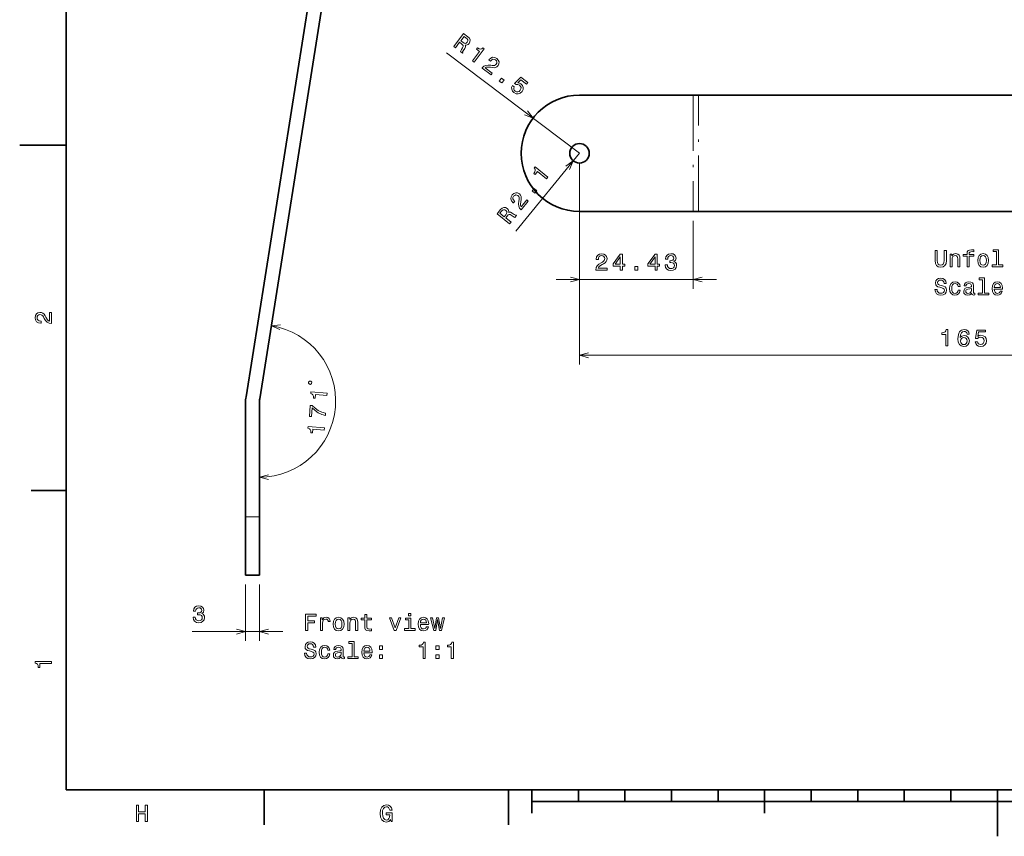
# Model space of a CAD drawing. Extents: x 0 to 420, y 0 to 297.
# Tile 1 of 8: x 0 to 211, y 0 to 175. Entities that reach past the tile are written whole.
import ezdxf

# ---------------------------------------------------------------- set-up
doc = ezdxf.new("R2010")
doc.units = 0
doc.linetypes.add('DASHDOT', pattern=[18.5, 12, -3, 0.5, -3])

msp = doc.modelspace()

# ---------------------------------------------------------------- linework, layer by layer
at = {"color": 7, "lineweight": 35}
for p, q in [((10, 287), (10, 10)), ((48.607815, 94.451767), (70.208748, 230.834702)), ((51.570881, 93.98246), (73.171814, 230.365387)), ((144.66716, 159.246841), (120.232773, 159.246841)), ((283.881348, 159.246841), (145.798386, 159.246841)), ((120.232773, 134.246841), (144.66716, 134.246841)), ((145.798386, 134.246841), (276.849548, 134.246841)), ((48.497009, 93.043854), (48.497009, 68.609459)), ((51.497009, 93.043854), (51.497009, 68.609459)), ((10, 10), (410, 10)), ((110, 7.5), (310, 7.5))]:
    msp.add_line(p, q, dxfattribs=at)
at = {"color": 7, "lineweight": 13}
for p, q in [((120.232773, 146.746841), (91.700279, 168.336502)), ((120.232773, 146.746841), (106.533508, 129.989853)), ((120.232773, 144.746841), (120.232773, 101.354614)), ((120.232773, 144.746841), (120.232773, 117.652489)), ((115.232773, 119.652489), (149.66716, 119.652489)), ((120.232773, 103.354614), (285.232788, 103.354614))]:
    msp.add_line(p, q, dxfattribs=at)
at = {"color": 7, "lineweight": 35, "ltscale": 0.028281}
for p, q in [((145.798386, 159.246841), (144.66716, 159.246841)), ((144.66716, 134.246841), (145.798386, 134.246841))]:
    msp.add_line(p, q, dxfattribs=at)
at = {"color": 7, "linetype": 'DASHDOT', "lineweight": 13}
for p, q in [((144.66716, 159.246841), (144.66716, 134.246841)), ((145.798386, 134.246841), (145.798386, 159.246841))]:
    msp.add_line(p, q, dxfattribs=at)
at = {"color": 7, "lineweight": 35, "ltscale": 0.25}
for p, q in [((10, 148.5), (0, 148.5)), ((210, 10), (210, 0))]:
    msp.add_line(p, q, dxfattribs=at)
at = {"color": 7, "lineweight": 13, "ltscale": 0.364859}
msp.add_line((144.66716, 132.246841), (144.66716, 117.652489), dxfattribs=at)
at = {"color": 7, "lineweight": 35, "ltscale": 0.1875}
for p, q in [((10, 74.300003), (2.5, 74.300003)), ((52.5, 10), (52.5, 2.5)), ((105, 10), (105, 2.5))]:
    msp.add_line(p, q, dxfattribs=at)
at = {"color": 7, "lineweight": 35, "ltscale": 0.3125}
for p, q in [((48.497009, 56.109459), (48.497009, 68.609459)), ((51.497009, 56.109459), (51.497009, 68.609459))]:
    msp.add_line(p, q, dxfattribs=at)
at = {"color": 7, "lineweight": 13, "ltscale": 0.075}
msp.add_line((48.497009, 68.609459), (51.497009, 68.609459), dxfattribs=at)
at = {"color": 7, "lineweight": 35, "ltscale": 0.075}
msp.add_line((48.497009, 56.109459), (51.497009, 56.109459), dxfattribs=at)
at = {"color": 8, "lineweight": 13, "ltscale": 0.303125}
for p, q in [((48.497009, 54.109459), (48.497009, 41.984459)), ((51.497009, 54.109459), (51.497009, 41.984459))]:
    msp.add_line(p, q, dxfattribs=at)
at = {"color": 8, "lineweight": 13, "ltscale": 0.487103}
msp.add_line((37.012886, 43.984459), (56.497009, 43.984459), dxfattribs=at)
at = {"color": 7, "lineweight": 35, "ltscale": 0.125}
for p, q in [((110, 10), (110, 5)), ((160, 10), (160, 5))]:
    msp.add_line(p, q, dxfattribs=at)
at = {"color": 7, "lineweight": 35, "ltscale": 0.0625}
for p, q in [((120, 10), (120, 7.5)), ((130, 10), (130, 7.5)), ((140, 10), (140, 7.5)), ((150, 10), (150, 7.5)), ((170, 10), (170, 7.5)), ((180, 10), (180, 7.5)), ((190, 10), (190, 7.5)), ((200, 10), (200, 7.5))]:
    msp.add_line(p, q, dxfattribs=at)
at = {"color": 7, "lineweight": 13}
for points in [[(93.220764, 169.694031), (93.59478, 169.411011), (94.486404, 170.589371), (94.868462, 170.300278), (95.140846, 170.075195), (95.2752, 169.884995), (95.271294, 169.679245), (95.131973, 169.411545), (94.878204, 169.034378), (94.722794, 168.778839), (94.664543, 168.601563), (95.086823, 168.282043), (95.144638, 168.358459), (95.137344, 168.541046), (95.263412, 168.774521), (95.576088, 169.246246), (95.760292, 169.631775), (95.74691, 169.806335), (95.65995, 169.992294), (95.896896, 169.971115), (96.116013, 170.026672), (96.322296, 170.148849), (96.507706, 170.343735), (96.707024, 170.724152), (96.737869, 171.099243), (96.588074, 171.452911), (96.265686, 171.779068), (95.332657, 172.485062)], [(95.902458, 171.516357), (96.129524, 171.306595), (96.244637, 171.099335), (96.246719, 170.876404), (96.11554, 170.627823), (95.898827, 170.425003), (95.683731, 170.366409), (95.443962, 170.43399), (95.175385, 170.605606), (94.745064, 170.931213), (95.448013, 171.860214)], [(97.263687, 166.634857), (97.629662, 166.357941), (99.756775, 169.169098), (99.483299, 169.376022), (99.225281, 169.185471), (98.955734, 169.130142), (98.661507, 169.200989), (98.33152, 169.400085), (98.115456, 169.114548), (98.766968, 168.621567)], [(99.334045, 165.068298), (101.252388, 163.616745), (101.514091, 163.962616), (99.997917, 165.109848), (100.225403, 165.234955), (100.488861, 165.282257), (101.151321, 165.230011), (101.479897, 165.171112), (101.876175, 165.143204), (102.217346, 165.201263), (102.505478, 165.356384), (102.74958, 165.595398), (102.936829, 165.984955), (102.948654, 166.393417), (102.786903, 166.781433), (102.458534, 167.124756), (102.020721, 167.348526), (101.584114, 167.381653), (101.166862, 167.223053), (100.801254, 166.873596), (100.758652, 166.817291), (101.124619, 166.540375), (101.148964, 166.57254), (101.39209, 166.818634), (101.652832, 166.937546), (101.923141, 166.935394), (102.185852, 166.806168), (102.388672, 166.589462), (102.485527, 166.358063), (102.479454, 166.116013), (102.37056, 165.888519), (102.202431, 165.724823), (102.007339, 165.625793), (101.775177, 165.586441), (101.506935, 165.599686), (101.172279, 165.650528), (100.589485, 165.699402), (100.111145, 165.643951), (99.702812, 165.446991), (99.343178, 165.080353)], [(103.017097, 162.281433), (103.57209, 161.861496), (104.025505, 162.460724), (103.470512, 162.880676)], [(105.827271, 161.299759), (105.666214, 160.903046), (105.668518, 160.496536), (105.836357, 160.116577), (106.160706, 159.776291), (106.621674, 159.541321), (107.088486, 159.497986), (107.526932, 159.659515), (107.907654, 160.003876), (108.122292, 160.429611), (108.151398, 160.869263), (107.992798, 161.286514), (107.654419, 161.650055), (107.316284, 161.830032), (106.982605, 161.87381), (107.664261, 162.540665), (108.886856, 161.61557), (109.136383, 161.945343), (107.644348, 163.074326), (106.303299, 161.761719), (106.625031, 161.51828), (107.001312, 161.530792), (107.350655, 161.373978), (107.57457, 161.134979), (107.674255, 160.857178), (107.649811, 160.565781), (107.502335, 160.278931), (107.266388, 160.059052), (106.988579, 159.959366), (106.697182, 159.983795), (106.410339, 160.131271), (106.218491, 160.320709), (106.123596, 160.537979), (106.112503, 160.774048), (106.201286, 161.016754)], [(113.172287, 141.270309), (113.462753, 141.625626), (110.733513, 143.856842), (110.516457, 143.591339), (110.697174, 143.326355), (110.74234, 143.054916), (110.660492, 142.76355), (110.449135, 142.441284), (110.726349, 142.214645), (111.243462, 142.847168)], [(107.721573, 134.602997), (109.244171, 136.465439), (108.908386, 136.739944), (107.704987, 135.26796), (107.588516, 135.499969), (107.551147, 135.76503), (107.62825, 136.425064), (107.69944, 136.75119), (107.742218, 137.146133), (107.697021, 137.489258), (107.552841, 137.783005), (107.323158, 138.035919), (106.940918, 138.237671), (106.533195, 138.264832), (106.139381, 138.117767), (105.783951, 137.802536), (105.5439, 137.373428), (105.494392, 136.938385), (105.637207, 136.515472), (105.972672, 136.136993), (106.027336, 136.0923), (106.31781, 136.447601), (106.286575, 136.473145), (106.049797, 136.725342), (105.940758, 136.990356), (105.953072, 137.260406), (106.092072, 137.518066), (106.316254, 137.712616), (106.551117, 137.800705), (106.79277, 137.785538), (107.016014, 137.668182), (107.173279, 137.494019), (107.2649, 137.295334), (107.295509, 137.061859), (107.272202, 136.794312), (107.208809, 136.461792), (107.138069, 135.881256), (107.175522, 135.401169), (107.35701, 134.985718), (107.709862, 134.612564)], [(110.644836, 138.178726), (111.085335, 138.717545), (110.503563, 139.193161), (110.063065, 138.654343)], [(105.234077, 131.560272), (105.530937, 131.923386), (104.386917, 132.858643), (104.690163, 133.229584), (104.925316, 133.493317), (105.12043, 133.620422), (105.325882, 133.608795), (105.588165, 133.459518), (105.955536, 133.191757), (106.205055, 133.026855), (106.38002, 132.96199), (106.715179, 133.371948), (106.640991, 133.432602), (106.458252, 133.432175), (106.229675, 133.566925), (105.770035, 133.897095), (105.391693, 134.095657), (105.216759, 134.088852), (105.027664, 134.008942), (105.057732, 134.244919), (105.010452, 134.465973), (104.896111, 134.676697), (104.708321, 134.869308), (104.335655, 135.082764), (103.96199, 135.127686), (103.602943, 134.991287), (103.264908, 134.681381), (102.524353, 133.775528)], [(103.513794, 134.308533), (103.731934, 134.527557), (103.943375, 134.634811), (104.166222, 134.62851), (104.409698, 134.488083), (104.60424, 134.263901), (104.654709, 134.046753), (104.578156, 133.809692), (104.396584, 133.54776), (104.055038, 133.129974), (103.153099, 133.867325)], [(123.747375, 121.652489), (126.153, 121.652489), (126.153, 122.086205), (124.251694, 122.086205), (124.357605, 122.323235), (124.539162, 122.51992), (125.098961, 122.877991), (125.396515, 123.029289), (125.729362, 123.246147), (125.9664, 123.498306), (126.102562, 123.79586), (126.153, 124.133759), (126.067261, 124.557388), (125.830231, 124.890244), (125.467117, 125.102058), (124.998093, 125.177704), (124.513947, 125.091972), (124.14579, 124.854935), (123.90876, 124.476692), (123.828064, 123.977417), (123.828064, 123.906815), (124.287003, 123.906815), (124.287003, 123.947159), (124.33239, 124.290092), (124.468552, 124.542259), (124.685417, 124.703644), (124.972885, 124.759117), (125.265388, 124.708687), (125.482246, 124.582603), (125.623459, 124.385918), (125.673889, 124.138802), (125.63858, 123.906815), (125.542763, 123.710121), (125.381378, 123.538658), (125.159477, 123.38736), (124.861923, 123.225975), (124.367691, 122.913292), (124.019714, 122.580444), (123.812943, 122.176987), (123.747375, 121.667618)], [(128.991318, 121.652489), (129.445221, 121.652489), (129.445221, 122.51992), (129.944489, 122.51992), (129.944489, 122.923378), (129.445221, 122.923378), (129.445221, 125.076843), (128.986282, 125.076843), (127.45314, 122.96373), (127.45314, 122.51992), (128.991318, 122.51992)], [(136.463364, 121.652489), (136.917267, 121.652489), (136.917267, 122.51992), (137.416534, 122.51992), (137.416534, 122.923378), (136.917267, 122.923378), (136.917267, 125.076843), (136.458328, 125.076843), (134.925186, 122.96373), (134.925186, 122.51992), (136.463364, 122.51992)], [(138.651123, 122.751907), (138.651123, 122.716606), (138.731812, 122.23246), (138.968842, 121.869347), (139.342041, 121.63736), (139.836273, 121.55162), (140.360779, 121.63736), (140.75415, 121.859261), (141.006317, 122.212288), (141.097092, 122.666176), (141.056747, 122.96373), (140.945786, 123.205803), (140.764236, 123.392403), (140.522156, 123.528564), (140.849976, 123.800903), (140.965958, 124.234619), (140.89032, 124.627991), (140.673462, 124.925545), (140.320435, 125.112144), (139.836273, 125.177704), (139.382385, 125.097015), (139.034409, 124.875107), (138.807465, 124.522087), (138.731812, 124.053062), (138.731812, 124.017761), (139.180664, 124.017761), (139.221008, 124.34053), (139.352127, 124.572517), (139.56395, 124.71373), (139.861496, 124.76416), (140.123749, 124.723816), (140.315384, 124.617905), (140.431381, 124.446434), (140.476776, 124.214447), (140.431381, 123.967331), (140.310349, 123.800903), (140.098526, 123.700035), (139.811066, 123.669777), (139.61438, 123.67482), (139.61438, 123.276405), (139.861496, 123.286491), (140.179214, 123.241104), (140.416245, 123.120064), (140.557465, 122.923378), (140.607895, 122.666176), (140.552414, 122.373672), (140.406158, 122.156815), (140.174179, 122.020645), (139.866547, 121.975258), (139.548813, 122.025688), (139.316833, 122.176987), (139.170578, 122.41906), (139.115097, 122.751907)], [(196.619751, 123.721634), (196.690353, 123.091232), (196.912262, 122.64238), (197.285461, 122.385178), (197.825073, 122.294403), (198.359665, 122.385178), (198.732864, 122.64238), (198.954758, 123.086189), (199.030411, 123.721634), (199.030411, 125.890221), (198.561386, 125.890221), (198.561386, 123.696419), (198.516006, 123.267746), (198.379837, 122.960106), (198.147842, 122.778549), (197.825073, 122.718033), (197.492233, 122.778549), (197.260239, 122.960106), (197.124069, 123.262695), (197.083725, 123.696419), (197.083725, 125.890221), (196.619751, 125.890221)], [(199.817154, 122.390221), (200.260956, 122.390221), (200.260956, 123.953621), (200.306351, 124.311691), (200.452606, 124.573936), (200.67955, 124.735321), (200.982147, 124.795837), (201.224213, 124.745407), (201.375519, 124.609238), (201.451157, 124.382294), (201.476379, 124.079704), (201.476379, 122.390221), (201.920181, 122.390221), (201.920181, 124.170479), (201.900009, 124.528549), (201.809235, 124.826103), (201.511673, 125.098434), (201.047699, 125.194252), (200.790497, 125.158951), (200.573639, 125.063133), (200.387039, 124.901749), (200.240784, 124.684891), (200.240784, 125.098434), (199.817154, 125.098434)], [(203.468445, 124.629417), (203.468445, 122.390221), (203.912262, 122.390221), (203.912262, 124.629417), (204.920898, 124.629417), (204.920898, 125.007652), (203.912262, 125.007652), (203.912262, 125.17408), (203.947556, 125.375809), (204.063553, 125.511978), (204.260239, 125.592667), (204.542664, 125.622932), (204.920898, 125.60276), (204.920898, 125.986038), (204.441788, 126.011261), (204.008072, 125.965866), (203.70549, 125.829704), (203.523926, 125.592667), (203.468445, 125.254776), (203.468445, 125.007652), (202.656494, 125.007652), (202.656494, 124.629417)], [(205.758072, 123.741806), (205.838776, 123.126534), (206.070755, 122.672638), (206.438919, 122.390221), (206.933151, 122.294403), (207.422348, 122.390221), (207.790497, 122.667595), (208.022491, 123.12149), (208.108215, 123.741806), (208.022491, 124.357079), (207.790497, 124.81601), (207.422348, 125.093391), (206.933151, 125.194252), (206.438919, 125.093391), (206.070755, 124.810966), (205.838776, 124.357079)], [(206.211975, 123.746849), (206.257355, 124.200737), (206.39856, 124.528549), (206.625519, 124.730278), (206.933151, 124.80088), (207.235748, 124.730278), (207.462692, 124.533592), (207.603897, 124.200737), (207.654327, 123.746849), (207.603897, 123.287918), (207.462692, 122.955063), (207.235748, 122.753334), (206.933151, 122.687775), (206.625519, 122.753334), (206.39856, 122.955063), (206.257355, 123.287918)], [(209.807785, 125.638062), (209.807785, 122.76342), (208.894958, 122.76342), (208.894958, 122.390221), (211.159378, 122.390221), (211.159378, 122.76342), (210.251587, 122.76342), (210.251587, 126.011261), (209.111816, 126.011261), (209.111816, 125.638062)], [(127.87677, 122.923378), (128.991318, 124.491821), (128.991318, 122.923378)], [(135.348816, 122.923378), (136.463364, 124.491821), (136.463364, 122.923378)], [(132.10199, 121.652489), (132.797943, 121.652489), (132.797943, 122.403931), (132.10199, 122.403931)], [(197.028244, 117.498291), (196.569321, 117.498291), (196.670181, 116.963707), (196.922348, 116.570335), (197.310669, 116.333305), (197.835159, 116.247574), (198.354614, 116.328262), (198.74295, 116.550163), (198.990067, 116.898148), (199.080841, 117.357079), (199.005188, 117.770622), (198.793381, 118.037918), (198.450439, 118.214432), (197.991501, 118.345551), (197.598129, 118.441376), (197.340927, 118.552322), (197.194672, 118.713707), (197.149292, 118.965866), (197.194672, 119.192818), (197.325806, 119.364288), (197.527527, 119.480278), (197.804901, 119.520622), (198.087326, 119.470192), (198.309235, 119.334023), (198.45549, 119.107079), (198.526093, 118.799446), (198.985016, 118.799446), (198.985016, 118.809532), (198.904327, 119.283592), (198.667297, 119.63662), (198.294098, 119.858521), (197.78978, 119.934166), (197.335892, 119.858521), (196.982864, 119.646706), (196.75592, 119.318893), (196.675217, 118.895264), (196.740784, 118.517021), (196.932434, 118.259819), (197.235016, 118.088348), (197.64856, 117.957222), (198.057068, 117.841232), (198.3647, 117.730278), (198.5513, 117.568893), (198.616867, 117.306648), (198.556351, 117.03936), (198.400009, 116.837631), (198.162979, 116.711548), (197.855331, 116.671204), (197.512405, 116.726677), (197.250153, 116.888062), (197.083725, 117.150307)], [(201.541931, 118.153908), (201.980698, 118.153908), (201.889923, 118.557365), (201.673065, 118.875092), (201.335159, 119.071777), (200.896408, 119.147423), (200.412262, 119.046562), (200.044098, 118.764137), (199.812119, 118.305206), (199.731415, 117.689934), (199.807068, 117.079704), (200.034012, 116.625809), (200.39209, 116.343391), (200.881271, 116.247574), (201.314987, 116.323219), (201.652893, 116.535034), (201.884872, 116.867889), (201.985748, 117.311691), (201.562119, 117.311691), (201.486465, 117.029274), (201.345245, 116.817451), (201.143524, 116.686333), (200.896408, 116.645988), (200.588776, 116.711548), (200.366867, 116.913277), (200.230698, 117.241089), (200.185303, 117.705063), (200.230698, 118.158951), (200.371902, 118.486763), (200.598862, 118.688492), (200.896408, 118.759094), (201.158646, 118.713707), (201.355347, 118.597717), (201.486465, 118.406075)], [(204.461975, 116.696419), (204.461975, 116.68129), (204.487183, 116.509819), (204.562836, 116.388779), (204.880554, 116.292961), (205.12767, 116.333305), (205.12767, 116.676247), (205.021759, 116.661118), (204.880554, 116.726677), (204.855347, 116.928406), (204.855347, 118.330421), (204.794815, 118.688492), (204.618301, 118.940651), (204.310669, 119.091949), (203.876953, 119.147423), (203.453323, 119.086906), (203.14064, 118.915436), (202.943954, 118.648148), (202.878387, 118.29512), (202.878387, 118.264862), (203.27681, 118.264862), (203.312119, 118.476677), (203.423065, 118.627975), (203.604614, 118.71875), (203.861816, 118.754051), (204.108948, 118.728836), (204.285461, 118.653191), (204.391357, 118.522064), (204.426666, 118.340508), (204.406494, 118.128693), (204.325806, 118.022789), (204.124069, 117.972351), (203.745834, 117.932007), (203.312119, 117.841232), (203.004471, 117.679848), (202.822922, 117.427689), (202.767441, 117.054489), (202.817871, 116.721634), (202.974213, 116.474518), (203.226379, 116.318176), (203.574356, 116.262703), (204.043381, 116.368607)], [(206.771759, 119.591232), (206.771759, 116.716591), (205.858948, 116.716591), (205.858948, 116.343391), (208.123352, 116.343391), (208.123352, 116.716591), (207.215576, 116.716591), (207.215576, 119.964432), (206.075806, 119.964432), (206.075806, 119.591232)], [(209.313553, 117.568893), (211.088776, 117.568893), (211.093811, 117.775665), (211.013123, 118.355637), (210.791214, 118.78936), (210.438187, 119.051605), (209.969177, 119.147423), (209.510239, 119.046562), (209.157211, 118.764137), (208.930267, 118.305206), (208.849579, 117.70002), (208.925232, 117.079704), (209.152176, 116.625809), (209.500153, 116.343391), (209.954041, 116.247574), (210.347412, 116.313133), (210.670181, 116.484604), (210.907211, 116.756935), (211.043381, 117.120049), (210.604614, 117.120049), (210.51384, 116.91832), (210.382721, 116.767021), (210.009521, 116.645988), (209.722046, 116.701462), (209.505188, 116.877975), (209.363983, 117.165436), (209.313553, 117.553764)], [(209.313553, 117.942093), (209.369034, 118.290077), (209.505188, 118.547279), (209.711975, 118.703621), (209.984299, 118.759094), (210.251587, 118.703621), (210.458359, 118.547279), (210.584442, 118.290077), (210.629837, 117.942093)], [(204.41153, 117.291519), (204.351013, 117.029274), (204.189636, 116.827538), (203.947556, 116.696419), (203.650009, 116.651031), (203.458359, 116.676247), (203.322205, 116.756935), (203.236465, 116.898148), (203.211243, 117.094833), (203.231415, 117.271347), (203.312119, 117.397423), (203.634872, 117.538635), (204.043381, 117.599152), (204.41153, 117.720192)], [(6.833213, 110.169449), (6.833213, 112.575073), (6.399496, 112.575073), (6.399496, 110.673775), (6.162464, 110.779686), (5.965778, 110.961243), (5.607709, 111.521034), (5.456412, 111.818588), (5.239553, 112.151443), (4.987392, 112.388474), (4.689842, 112.524643), (4.351945, 112.575073), (3.928314, 112.489334), (3.595461, 112.252304), (3.383646, 111.889191), (3.307997, 111.420174), (3.393732, 110.93602), (3.630764, 110.567871), (4.009006, 110.330833), (4.508286, 110.250145), (4.578891, 110.250145), (4.578891, 110.709076), (4.538545, 110.709076), (4.195605, 110.754463), (3.943444, 110.890633), (3.782061, 111.107491), (3.726585, 111.394958), (3.777017, 111.687462), (3.903098, 111.90432), (4.099784, 112.045532), (4.346902, 112.095963), (4.578891, 112.060661), (4.775577, 111.964844), (4.947046, 111.803459), (5.098343, 111.581558), (5.259727, 111.284004), (5.572406, 110.789772), (5.90526, 110.441788), (6.308718, 110.235016), (6.818084, 110.169449)], [(198.905975, 105.354614), (199.364899, 105.354614), (199.364899, 108.879829), (199.021973, 108.879829), (198.931183, 108.572189), (198.749634, 108.365417), (198.47226, 108.244385), (198.088974, 108.204041), (198.088974, 107.845963), (198.905975, 107.845963)], [(203.943146, 107.91153), (203.847321, 108.32003), (203.625427, 108.62262), (203.282486, 108.81427), (202.838684, 108.879829), (202.541138, 108.844528), (202.28392, 108.748703), (202.056976, 108.592361), (201.865341, 108.370461), (201.71405, 108.093086), (201.603088, 107.755188), (201.532486, 107.356773), (201.512314, 106.907928), (201.593002, 106.191788), (201.840118, 105.672333), (202.238541, 105.359657), (202.783203, 105.253746), (203.2724, 105.344528), (203.645599, 105.581558), (203.887665, 105.954758), (203.973404, 106.428818), (203.887665, 106.907928), (203.655685, 107.276085), (203.297607, 107.508072), (202.853806, 107.58876), (202.374695, 107.4879), (202.016632, 107.200432), (202.092285, 107.755188), (202.253662, 108.153603), (202.500793, 108.390633), (202.843719, 108.471329), (203.095886, 108.430984), (203.287537, 108.325073), (203.413605, 108.14856), (203.479172, 107.91153)], [(205.218079, 106.267441), (205.329025, 105.853889), (205.576141, 105.531128), (205.939255, 105.329391), (206.403229, 105.253746), (206.912598, 105.344528), (207.31102, 105.591644), (207.563171, 105.985016), (207.658997, 106.489334), (207.573273, 106.958359), (207.331192, 107.326515), (206.952942, 107.563545), (206.46376, 107.649277), (206.08551, 107.58876), (205.792999, 107.422333), (205.934219, 108.365417), (207.467361, 108.365417), (207.467361, 108.778961), (205.596313, 108.778961), (205.318939, 106.923058), (205.722397, 106.923058), (206.014908, 107.160088), (206.388107, 107.245819), (206.710876, 107.190346), (206.957993, 107.028961), (207.114334, 106.781845), (207.1698, 106.464127), (207.114334, 106.1464), (206.952942, 105.899277), (206.705826, 105.742943), (206.388107, 105.687469), (206.120819, 105.722771), (205.914047, 105.83876), (205.762741, 106.020317), (205.687103, 106.267441)], [(203.484222, 106.423775), (203.428741, 106.106049), (203.287537, 105.863976), (203.060577, 105.702591), (202.778168, 105.652161), (202.480621, 105.702591), (202.253662, 105.858932), (202.107422, 106.101013), (202.062027, 106.418732), (202.112457, 106.731415), (202.253662, 106.968445), (202.485657, 107.119743), (202.79834, 107.175217), (203.070679, 107.119743), (203.287537, 106.973488), (203.428741, 106.736458)], [(61.396778, 44.252831), (61.865799, 44.252831), (61.865799, 45.861622), (63.338421, 45.861622), (63.338421, 46.280209), (61.865799, 46.280209), (61.865799, 47.329201), (63.676315, 47.329201), (63.676315, 47.752831), (61.396778, 47.752831)], [(64.589142, 44.252831), (65.032944, 44.252831), (65.032944, 45.801102), (65.078331, 46.174301), (65.2145, 46.441589), (65.436401, 46.602974), (65.733955, 46.658451), (65.955856, 46.623146), (66.122284, 46.522282), (66.223145, 46.350815), (66.258453, 46.118824), (66.707298, 46.118824), (66.646774, 46.527325), (66.480354, 46.819832), (66.202972, 46.996346), (65.82473, 47.056866), (65.567528, 47.016518), (65.345627, 46.915653), (65.148941, 46.744186), (64.992599, 46.512196), (64.992599, 46.961044), (64.589142, 46.961044)], [(67.327614, 45.604416), (67.408302, 44.989143), (67.640297, 44.535252), (68.008453, 44.252831), (68.502686, 44.157009), (68.991882, 44.252831), (69.360031, 44.530209), (69.592026, 44.9841), (69.677757, 45.604416), (69.592026, 46.219688), (69.360031, 46.678623), (68.991882, 46.956001), (68.502686, 47.056866), (68.008453, 46.956001), (67.640297, 46.67358), (67.408302, 46.219688)], [(67.781502, 45.609459), (67.826897, 46.063351), (67.968102, 46.391159), (68.195053, 46.592888), (68.502686, 46.663494), (68.805283, 46.592888), (69.032227, 46.396202), (69.173431, 46.063351), (69.223869, 45.609459), (69.173431, 45.150524), (69.032227, 44.817673), (68.805283, 44.615944), (68.502686, 44.550381), (68.195053, 44.615944), (67.968102, 44.817673), (67.826897, 45.150524)], [(70.494759, 44.252831), (70.938568, 44.252831), (70.938568, 45.816231), (70.983955, 46.174301), (71.130211, 46.436546), (71.357155, 46.597931), (71.659744, 46.658451), (71.901825, 46.608017), (72.053116, 46.471851), (72.128769, 46.244904), (72.153984, 45.94231), (72.153984, 44.252831), (72.597786, 44.252831), (72.597786, 46.033089), (72.577614, 46.391159), (72.486832, 46.688709), (72.189285, 46.961044), (71.725311, 47.056866), (71.468102, 47.021561), (71.251244, 46.925743), (71.064644, 46.764359), (70.918396, 46.547501), (70.918396, 46.961044), (70.494759, 46.961044)], [(74.125885, 46.492023), (74.125885, 45.135395), (74.156143, 44.696636), (74.297356, 44.394039), (74.579773, 44.217529), (75.058884, 44.157009), (75.583374, 44.182224), (75.583374, 44.56551), (75.200089, 44.535252), (74.852112, 44.575596), (74.665512, 44.701679), (74.584816, 44.913494), (74.569687, 45.211044), (74.569687, 46.492023), (75.583374, 46.492023), (75.583374, 46.870266), (74.569687, 46.870266), (74.569687, 47.662052), (74.125885, 47.662052), (74.125885, 46.870266), (73.359314, 46.870266), (73.359314, 46.492023)], [(80.414787, 44.252831), (80.883812, 44.252831), (81.872284, 46.961044), (81.413345, 46.961044), (80.651825, 44.777325), (79.875168, 46.961044), (79.411186, 46.961044)], [(83.995483, 44.62603), (83.995483, 46.870266), (82.855713, 46.870266), (82.855713, 46.492023), (83.551682, 46.492023), (83.551682, 44.62603), (82.643898, 44.62603), (82.643898, 44.252831), (84.913353, 44.252831), (84.913353, 44.62603)], [(84.010612, 47.873867), (83.541595, 47.873867), (83.541595, 47.369545), (84.010612, 47.369545)], [(86.063202, 45.478336), (87.838425, 45.478336), (87.84346, 45.685108), (87.762772, 46.265079), (87.540871, 46.698795), (87.187843, 46.961044), (86.718826, 47.056866), (86.259888, 46.956001), (85.906868, 46.67358), (85.679916, 46.214645), (85.599228, 45.609459), (85.674881, 44.989143), (85.901825, 44.535252), (86.249802, 44.252831), (86.703697, 44.157009), (87.097069, 44.222572), (87.41983, 44.394039), (87.656868, 44.666374), (87.79303, 45.029488), (87.354271, 45.029488), (87.263489, 44.827759), (87.13237, 44.67646), (86.759171, 44.555424), (86.47171, 44.610901), (86.254852, 44.787415), (86.11364, 45.074875), (86.063202, 45.463203)], [(86.063202, 45.851532), (86.118683, 46.199516), (86.254852, 46.456722), (86.461624, 46.61306), (86.733955, 46.668537), (87.001244, 46.61306), (87.208015, 46.456722), (87.334099, 46.199516), (87.379486, 45.851532)], [(89.351387, 44.252831), (89.754845, 46.552544), (90.15831, 44.252831), (90.58194, 44.252831), (91.247643, 46.961044), (90.81897, 46.961044), (90.370117, 44.661331), (89.97171, 46.961044), (89.532944, 46.961044), (89.134529, 44.661331), (88.685684, 46.961044), (88.262054, 46.961044), (88.927757, 44.252831)], [(61.633808, 39.360901), (61.174877, 39.360901), (61.275742, 38.826317), (61.527901, 38.432945), (61.916229, 38.195915), (62.440727, 38.11018), (62.960178, 38.190872), (63.348507, 38.412773), (63.595627, 38.760757), (63.686405, 39.219688), (63.610756, 39.633236), (63.398941, 39.900524), (63.056, 40.077038), (62.597065, 40.208164), (62.203693, 40.303986), (61.946491, 40.414936), (61.800236, 40.576317), (61.754848, 40.82848), (61.800236, 41.055424), (61.931358, 41.226894), (62.133091, 41.342888), (62.410465, 41.383236), (62.692886, 41.332802), (62.914791, 41.196636), (63.061043, 40.969688), (63.131649, 40.662052), (63.590584, 40.662052), (63.590584, 40.672138), (63.509892, 41.146202), (63.272858, 41.499229), (62.899658, 41.72113), (62.395336, 41.79678), (61.941448, 41.72113), (61.588421, 41.509315), (61.361477, 41.181507), (61.280785, 40.757874), (61.346344, 40.379631), (61.537987, 40.122429), (61.840584, 39.950958), (62.254128, 39.819836), (62.662628, 39.703838), (62.970264, 39.592888), (63.156864, 39.431507), (63.222427, 39.169258), (63.161907, 38.901966), (63.005569, 38.700237), (62.768536, 38.574158), (62.460899, 38.53381), (62.117958, 38.589287), (61.855713, 38.750671), (61.689285, 39.012917)], [(66.147499, 40.016521), (66.586258, 40.016521), (66.495483, 40.419979), (66.278625, 40.737701), (65.940727, 40.934387), (65.501968, 41.010036), (65.017815, 40.909172), (64.649658, 40.626751), (64.417671, 40.167816), (64.336983, 39.552544), (64.412628, 38.942314), (64.639572, 38.488422), (64.997643, 38.206001), (65.486839, 38.11018), (65.920555, 38.185829), (66.258453, 38.397644), (66.49044, 38.730495), (66.591301, 39.174301), (66.167671, 39.174301), (66.092026, 38.89188), (65.950813, 38.680065), (65.749084, 38.548943), (65.501968, 38.508595), (65.194328, 38.574158), (64.972427, 38.775887), (64.836258, 39.103695), (64.790871, 39.567673), (64.836258, 40.021564), (64.97747, 40.349373), (65.204414, 40.551102), (65.501968, 40.621708), (65.764214, 40.576317), (65.960899, 40.460323), (66.092026, 40.268681)], [(69.067528, 38.559029), (69.067528, 38.543896), (69.092743, 38.372429), (69.168396, 38.251389), (69.486115, 38.155567), (69.733231, 38.195915), (69.733231, 38.538853), (69.627327, 38.523724), (69.486115, 38.589287), (69.460899, 38.791016), (69.460899, 40.193031), (69.400383, 40.551102), (69.223869, 40.803265), (68.916229, 40.954559), (68.482513, 41.010036), (68.058884, 40.949516), (67.746201, 40.778046), (67.549515, 40.510757), (67.483955, 40.15773), (67.483955, 40.127472), (67.88237, 40.127472), (67.917671, 40.339287), (68.028625, 40.490585), (68.210182, 40.58136), (68.467384, 40.616665), (68.7145, 40.59145), (68.891014, 40.5158), (68.996925, 40.384674), (69.032227, 40.203121), (69.012054, 39.991302), (68.931358, 39.885395), (68.72963, 39.834965), (68.351387, 39.794617), (67.917671, 39.703838), (67.610031, 39.542458), (67.428482, 39.290295), (67.373001, 38.917095), (67.423431, 38.584244), (67.579773, 38.337124), (67.83194, 38.180786), (68.179916, 38.125309), (68.648941, 38.231216)], [(71.377327, 41.453838), (71.377327, 38.579201), (70.4645, 38.579201), (70.4645, 38.206001), (72.728912, 38.206001), (72.728912, 38.579201), (71.821129, 38.579201), (71.821129, 41.827038), (70.681358, 41.827038), (70.681358, 41.453838)], [(73.919113, 39.431507), (75.694328, 39.431507), (75.699371, 39.638279), (75.618683, 40.21825), (75.396774, 40.651966), (75.043755, 40.914215), (74.57473, 41.010036), (74.115799, 40.909172), (73.762772, 40.626751), (73.535828, 40.167816), (73.455139, 39.56263), (73.530785, 38.942314), (73.757729, 38.488422), (74.105713, 38.206001), (74.559601, 38.11018), (74.952972, 38.175743), (75.275742, 38.34721), (75.512772, 38.619545), (75.648941, 38.982658), (75.210182, 38.982658), (75.1194, 38.78093), (74.988274, 38.629631), (74.615082, 38.508595), (74.327614, 38.564072), (74.110756, 38.740585), (73.969543, 39.028046), (73.919113, 39.416374)], [(73.919113, 39.804703), (73.974586, 40.152687), (74.110756, 40.409893), (74.317528, 40.566231), (74.589859, 40.621708), (74.857155, 40.566231), (75.063927, 40.409893), (75.190002, 40.152687), (75.235397, 39.804703)], [(77.262772, 40.162773), (77.95874, 40.162773), (77.95874, 40.914215), (77.262772, 40.914215)], [(86.628044, 38.206001), (87.086983, 38.206001), (87.086983, 41.731216), (86.744041, 41.731216), (86.653259, 41.42358), (86.47171, 41.216808), (86.194328, 41.095772), (85.811043, 41.055424), (85.811043, 40.697357), (86.628044, 40.697357)], [(89.40686, 40.162773), (90.102829, 40.162773), (90.102829, 40.914215), (89.40686, 40.914215)], [(92.700089, 38.206001), (93.159027, 38.206001), (93.159027, 41.731216), (92.816086, 41.731216), (92.725311, 41.42358), (92.543747, 41.216808), (92.266373, 41.095772), (91.883087, 41.055424), (91.883087, 40.697357), (92.700089, 40.697357)], [(69.017097, 39.154129), (68.956573, 38.89188), (68.795197, 38.690151), (68.553116, 38.559029), (68.255569, 38.513638), (68.063927, 38.538853), (67.927757, 38.619545), (67.842026, 38.760757), (67.816803, 38.957443), (67.836983, 39.133957), (67.917671, 39.260036), (68.24044, 39.401245), (68.648941, 39.461765), (69.017097, 39.582802)], [(77.262772, 38.206001), (77.95874, 38.206001), (77.95874, 38.957443), (77.262772, 38.957443)], [(89.40686, 38.206001), (90.102829, 38.206001), (90.102829, 38.957443), (89.40686, 38.957443)], [(6.833213, 37.109222), (6.833213, 37.568153), (3.307997, 37.568153), (3.307997, 37.225216), (3.615634, 37.134438), (3.822406, 36.952881), (3.943444, 36.675503), (3.98379, 36.292217), (4.341859, 36.292217), (4.341859, 37.109222)], [(25.079971, 3.166787), (25.548992, 3.166787), (25.548992, 4.810879), (26.95101, 4.810879), (26.95101, 3.166787), (27.414986, 3.166787), (27.414986, 6.666787), (26.95101, 6.666787), (26.95101, 5.239553), (25.548992, 5.239553), (25.548992, 6.666787), (25.079971, 6.666787)], [(79.672913, 3.635807), (79.758644, 3.166787), (80.010803, 3.166787), (80.010803, 5.057997), (78.734871, 5.057997), (78.734871, 4.629323), (79.521614, 4.629323), (79.521614, 4.599063), (79.46109, 4.135087), (79.299713, 3.792147), (79.052589, 3.575288), (78.744957, 3.504683), (78.402016, 3.595461), (78.134727, 3.867795), (77.963257, 4.316643), (77.902733, 4.931916), (77.958214, 5.542147), (78.129684, 5.990994), (78.402016, 6.263329), (78.770172, 6.35915), (79.022331, 6.308718), (79.229103, 6.167507), (79.380402, 5.930475), (79.466141, 5.612752), (79.965416, 5.612752), (79.83429, 6.096902), (79.587173, 6.460014), (79.239189, 6.681916), (78.80043, 6.762608), (78.225502, 6.636527), (77.791786, 6.268372), (77.514404, 5.6884), (77.418587, 4.916787), (77.514404, 4.14013), (77.791786, 3.560158), (78.200287, 3.192003), (78.714699, 3.070965), (79.002159, 3.111311), (79.259361, 3.212176), (79.48127, 3.388689)]]:
    msp.add_lwpolyline(points, close=True, dxfattribs=at)
for points in [[(108.411896, 155.042206), (110.264771, 154.289322), (109.036575, 155.867783)], [(118.081642, 143.297729), (118.90361, 145.121017), (117.280121, 143.952988)], [(118.300919, 119.13485), (120.232773, 119.652489), (118.300919, 120.170128)], [(146.599014, 120.170128), (144.66716, 119.652489), (146.599014, 119.13485)], [(122.164627, 103.872253), (120.232773, 103.354614), (122.164627, 102.836975)]]:
    msp.add_lwpolyline(points, dxfattribs=at)
at = {"color": 8, "lineweight": 13}
for points in [[(56.046188, 109.889183), (54.057144, 109.68013), (55.884235, 108.866653)], [(53.42886, 77.668152), (51.497009, 77.150513), (53.42886, 76.632874)], [(46.565159, 43.46682), (48.497009, 43.984459), (46.565159, 44.502098)], [(53.42886, 44.502098), (51.497009, 43.984459), (53.42886, 43.46682)]]:
    msp.add_lwpolyline(points, dxfattribs=at)
for points in [[(62.695526, 97.319862), (62.713833, 97.552475), (62.499527, 97.803398), (62.266914, 97.821709), (62.015991, 97.607399), (61.997684, 97.374786), (62.21199, 97.123863), (62.444607, 97.10556)], [(66.003593, 94.743584), (66.039597, 95.201103), (62.525249, 95.477692), (62.498344, 95.135803), (62.797913, 95.021172), (62.989799, 94.823952), (63.088703, 94.537933), (63.09885, 94.152664), (63.455818, 94.124573), (63.51992, 94.939056)], [(65.66259, 90.410728), (65.702553, 90.918526), (64.886047, 91.149727), (64.134727, 91.502266), (63.448219, 91.971123), (62.816849, 92.562103), (62.399551, 92.594948), (62.211205, 90.201767), (62.668724, 90.165764), (62.819084, 92.076279), (63.454296, 91.469818), (64.130356, 90.996735), (64.861557, 90.645767)], [(65.417343, 87.294571), (65.453354, 87.75209), (61.938999, 88.028679), (61.912094, 87.686798), (62.211662, 87.572159), (62.403549, 87.374939), (62.502453, 87.088921), (62.5126, 86.703651), (62.869568, 86.67556), (62.93367, 87.490044)], [(37.260002, 47.083885), (37.260002, 47.048576), (37.340694, 46.56443), (37.577728, 46.201317), (37.950928, 45.96933), (38.445164, 45.883591), (38.969658, 45.96933), (39.363029, 46.191231), (39.615192, 46.544258), (39.705971, 46.998146), (39.665623, 47.2957), (39.554672, 47.537773), (39.373116, 47.724373), (39.131042, 47.860542), (39.458851, 48.132874), (39.574844, 48.566589), (39.499199, 48.959961), (39.282337, 49.257515), (38.929314, 49.444115), (38.445164, 49.509674), (37.991272, 49.428986), (37.643288, 49.207085), (37.416344, 48.854057), (37.340694, 48.385033), (37.340694, 48.349731), (37.789543, 48.349731), (37.829887, 48.672501), (37.961014, 48.904488), (38.172829, 49.0457), (38.470379, 49.09613), (38.732628, 49.055786), (38.924271, 48.949875), (39.040264, 48.778404), (39.085651, 48.546417), (39.040264, 48.299301), (38.919228, 48.132874), (38.707413, 48.032013), (38.419945, 48.001747), (38.223259, 48.00679), (38.223259, 47.608376), (38.470379, 47.618462), (38.788101, 47.573074), (39.025135, 47.452042), (39.166344, 47.255356), (39.216778, 46.998146), (39.161301, 46.705643), (39.015045, 46.488785), (38.783058, 46.352615), (38.475422, 46.307228), (38.1577, 46.357658), (37.925713, 46.508957), (37.779457, 46.75103), (37.72398, 47.083885)]]:
    msp.add_lwpolyline(points, close=True, dxfattribs=at)
at = {"color": 7, "lineweight": 35}
msp.add_circle((120.232773, 146.746841), 2.1, dxfattribs=at)
for centre, radius, start, end in [((120.232773, 146.746841), 12.5, 90.000003, 269.999997), ((57.497009, 93.043854), 9, 171.000001, 180.000005), ((57.497009, 93.043854), 6, 171.000001, 180.000005)]:
    msp.add_arc(centre, radius, start, end, dxfattribs=at)
at = {"color": 8, "lineweight": 13}
msp.add_arc((51.497009, 93.516068), 16.365555, 269.999997, 80.999985, dxfattribs=at)

doc.saveas('drawing.dxf')
